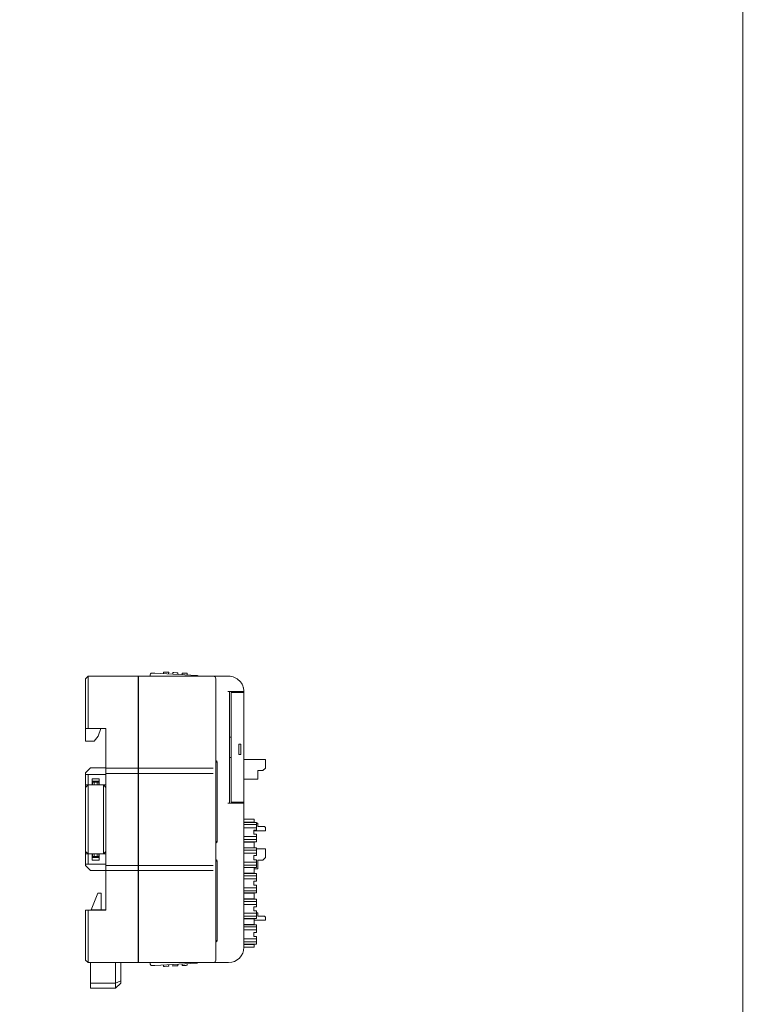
# Model space of a CAD drawing. Header units: millimetres. Extents: x -1114 to 1396, y -630 to 631.
# Tile 72 of 256: x -823 to -679, y -192 to 0. Entities that reach past the tile are written whole.
import ezdxf

# ---------------------------------------------------------------- set-up
doc = ezdxf.new("R2010")
doc.units = ezdxf.units.MM
doc.header["$MEASUREMENT"] = 0

msp = doc.modelspace()

# ---------------------------------------------------------------- linework, layer by layer
at = {"lineweight": 18}
for points, knots in [([(1038.9843, -629.7647), (1038.9843, -629.7647), (-1111.4882, -629.7647), (-1111.4882, -629.7647), (-1111.4882, -629.7647), (-1111.4882, -629.7647), (-1111.4882, 630.7883), (-1111.4882, 630.7883), (-1111.4882, 630.7883), (-1111.4882, 630.7883), (1038.9843, 630.7883), (1038.9843, 630.7883)], [0, 0, 0, 0, 0.33333333, 0.33333333, 0.33333333, 0.33333333, 0.66666667, 0.66666667, 0.66666667, 0.66666667, 1, 1, 1, 1]), ([(-797.6108, -127.4943), (-797.6903, -127.4902), (-797.7681, -127.5177), (-797.8273, -127.571), (-797.8273, -127.571), (-797.8864, -127.6242), (-797.9219, -127.6988), (-797.9261, -127.7782)], [0, 0, 0, 0, 0.5, 0.5, 0.5, 0.5, 1, 1, 1, 1]), ([(-788.781, -127.9571), (-788.7804, -127.9575), (-788.7797, -127.9578), (-788.7778, -127.9589), (-788.7778, -127.9589), (-788.7758, -127.96), (-788.7725, -127.962), (-788.7684, -127.9643), (-788.7684, -127.9643), (-788.7639, -127.9668), (-788.7586, -127.9698), (-788.7526, -127.9732), (-788.7526, -127.9732), (-788.7447, -127.9777), (-788.7355, -127.9829), (-788.7257, -127.9885), (-788.7257, -127.9885), (-788.7147, -127.9947), (-788.7028, -128.0015), (-788.6904, -128.0085), (-788.6904, -128.0085), (-788.6438, -128.0349), (-788.5903, -128.0653), (-788.5356, -128.0963), (-788.5356, -128.0963), (-788.5301, -128.0995), (-788.5245, -128.1026), (-788.519, -128.1058)], [0, 0, 0, 0, 0.14285714, 0.14285714, 0.14285714, 0.14285714, 0.28571429, 0.28571429, 0.28571429, 0.28571429, 0.42857143, 0.42857143, 0.42857143, 0.42857143, 0.57142857, 0.57142857, 0.57142857, 0.57142857, 0.71428571, 0.71428571, 0.71428571, 0.71428571, 0.85714286, 0.85714286, 0.85714286, 0.85714286, 1, 1, 1, 1]), ([(-785.0923, -128.606), (-785.0923, -128.4734), (-785.1449, -128.3462), (-785.2387, -128.2525), (-785.2387, -128.2525), (-785.3325, -128.1587), (-785.4596, -128.106), (-785.5923, -128.106)], [0, 0, 0, 0, 0.5, 0.5, 0.5, 0.5, 1, 1, 1, 1]), ([(-779.5923, -131.106), (-779.5923, -130.3104), (-779.9083, -129.5473), (-780.4709, -128.9847), (-780.4709, -128.9847), (-781.0335, -128.4221), (-781.7966, -128.106), (-782.5923, -128.106)], [0, 0, 0, 0, 0.5, 0.5, 0.5, 0.5, 1, 1, 1, 1]), ([(-779.5923, -131.106), (-779.5923, -130.3104), (-779.9083, -129.5473), (-780.4709, -128.9847), (-780.4709, -128.9847), (-781.0335, -128.4221), (-781.7966, -128.106), (-782.5923, -128.106)], [0, 0, 0, 0, 0.5, 0.5, 0.5, 0.5, 1, 1, 1, 1]), ([(-779.7925, -130.0282), (-779.7492, -130.1408), (-779.7127, -130.2559), (-779.6832, -130.3729), (-779.6832, -130.3729), (-779.6537, -130.4899), (-779.6313, -130.6086), (-779.6162, -130.7281)], [0, 0, 0, 0, 0.5, 0.5, 0.5, 0.5, 1, 1, 1, 1]), ([(-784.9458, -144.9196), (-784.9791, -144.9095), (-785.0191, -144.8994), (-785.0626, -144.8893), (-785.0626, -144.8893), (-785.0723, -144.8871), (-785.0822, -144.8848), (-785.0922, -144.8826)], [0, 0, 0, 0, 0.5, 0.5, 0.5, 0.5, 1, 1, 1, 1]), ([(-810.5923, -147.356), (-810.5521, -147.356), (-810.5114, -147.356), (-810.4703, -147.356), (-810.4703, -147.356), (-810.4292, -147.356), (-810.3877, -147.356), (-810.3459, -147.356), (-810.3459, -147.356), (-810.2623, -147.356), (-810.1776, -147.356), (-810.0923, -147.356)], [0, 0, 0, 0, 0.33333333, 0.33333333, 0.33333333, 0.33333333, 0.66666667, 0.66666667, 0.66666667, 0.66666667, 1, 1, 1, 1]), ([(-785.0922, -160.4366), (-785.0822, -160.4344), (-785.0723, -160.4321), (-785.0626, -160.4299), (-785.0626, -160.4299), (-785.0191, -160.4198), (-784.9791, -160.4097), (-784.9458, -160.3996)], [0, 0, 0, 0, 0.5, 0.5, 0.5, 0.5, 1, 1, 1, 1]), ([(-810.0923, -164.856), (-810.1776, -164.856), (-810.2623, -164.856), (-810.3459, -164.856), (-810.3459, -164.856), (-810.3877, -164.856), (-810.4292, -164.856), (-810.4703, -164.856), (-810.4703, -164.856), (-810.5114, -164.856), (-810.5521, -164.856), (-810.5923, -164.856)], [0, 0, 0, 0, 0.33333333, 0.33333333, 0.33333333, 0.33333333, 0.66666667, 0.66666667, 0.66666667, 0.66666667, 1, 1, 1, 1]), ([(-784.9458, -164.2796), (-784.9791, -164.2695), (-785.0191, -164.2594), (-785.0626, -164.2493), (-785.0626, -164.2493), (-785.0723, -164.2471), (-785.0822, -164.2448), (-785.0922, -164.2426)], [0, 0, 0, 0, 0.5, 0.5, 0.5, 0.5, 1, 1, 1, 1]), ([(-785.0922, -179.7966), (-785.0822, -179.7944), (-785.0723, -179.7921), (-785.0626, -179.7899), (-785.0626, -179.7899), (-785.0191, -179.7798), (-784.9791, -179.7697), (-784.9458, -179.7596)], [0, 0, 0, 0, 0.5, 0.5, 0.5, 0.5, 1, 1, 1, 1]), ([(-797.9261, -184.3906), (-797.9219, -184.4701), (-797.8864, -184.5446), (-797.8273, -184.5979), (-797.8273, -184.5979), (-797.7681, -184.6511), (-797.6903, -184.6787), (-797.6108, -184.6745)], [0, 0, 0, 0, 0.5, 0.5, 0.5, 0.5, 1, 1, 1, 1]), ([(-788.5971, -184.1073), (-788.6296, -184.1258), (-788.661, -184.1436), (-788.6897, -184.1599), (-788.6897, -184.1599), (-788.7022, -184.167), (-788.7142, -184.1738), (-788.7253, -184.1801), (-788.7253, -184.1801), (-788.7352, -184.1857), (-788.7443, -184.1909), (-788.7524, -184.1955), (-788.7524, -184.1955), (-788.7614, -184.2006), (-788.7693, -184.205), (-788.7738, -184.2076), (-788.7738, -184.2076), (-788.778, -184.21), (-788.7795, -184.2109), (-788.781, -184.2117)], [0, 0, 0, 0, 0.2, 0.2, 0.2, 0.2, 0.4, 0.4, 0.4, 0.4, 0.6, 0.6, 0.6, 0.6, 0.8, 0.8, 0.8, 0.8, 1, 1, 1, 1]), ([(-785.0923, -183.606), (-785.0923, -183.7369), (-785.1461, -183.867), (-785.2387, -183.9596), (-785.2387, -183.9596), (-785.3313, -184.0521), (-785.4614, -184.106), (-785.5923, -184.106)], [0, 0, 0, 0, 0.5, 0.5, 0.5, 0.5, 1, 1, 1, 1])]:
    msp.add_open_spline(points, degree=3, knots=knots, dxfattribs=at)
for points in [[(-682.0041, 630.2765), (-682.0041, 630.2765), (-682.0041, -630.2765), (-682.0041, -630.2765)], [(-810.5923, -128.606), (-810.5923, -128.606), (-810.0923, -128.106), (-810.0923, -128.106)], [(-810.5923, -128.606), (-810.5923, -128.606), (-810.0923, -128.106), (-810.0923, -128.106)], [(-810.5923, -132.106), (-810.5923, -132.106), (-810.5923, -128.606), (-810.5923, -128.606)], [(-810.0923, -128.106), (-810.0923, -128.106), (-800.2869, -128.106), (-800.2869, -128.106)], [(-810.0923, -128.106), (-810.0923, -128.106), (-800.2869, -128.106), (-800.2869, -128.106)], [(-810.0923, -128.106), (-810.0923, -128.106), (-810.0923, -132.106), (-810.0923, -132.106)], [(-800.2869, -132.106), (-800.2869, -132.106), (-800.2869, -128.106), (-800.2869, -128.106)], [(-800.1869, -128.106), (-800.1869, -128.106), (-785.5923, -128.106), (-785.5923, -128.106)], [(-800.1869, -132.106), (-800.1869, -132.106), (-800.1869, -128.106), (-800.1869, -128.106)], [(-800.1869, -128.106), (-800.1869, -128.106), (-785.5923, -128.106), (-785.5923, -128.106)], [(-797.9433, -128.106), (-797.9433, -128.106), (-797.9261, -127.7782), (-797.9261, -127.7782)], [(-797.6108, -127.4943), (-797.6108, -127.4943), (-797.0116, -127.5257), (-797.0116, -127.5257)], [(-797.0116, -127.5257), (-797.0116, -127.5257), (-788.781, -127.9571), (-788.781, -127.9571)], [(-797.0116, -127.5257), (-797.0116, -127.5257), (-788.781, -127.9571), (-788.781, -127.9571)], [(-795.3182, -127.6145), (-795.3182, -127.6145), (-795.3015, -127.2964), (-795.3015, -127.2964)], [(-795.3015, -127.2964), (-795.3015, -127.2964), (-795.3182, -127.6145), (-795.3182, -127.6145)], [(-795.1018, -127.3068), (-795.1018, -127.3068), (-795.3015, -127.2964), (-795.3015, -127.2964)], [(-794.5026, -127.3382), (-794.5026, -127.3382), (-795.1018, -127.3068), (-795.1018, -127.3068)], [(-794.3029, -127.3487), (-794.3029, -127.3487), (-794.5026, -127.3382), (-794.5026, -127.3382)], [(-794.3029, -127.3487), (-794.3029, -127.3487), (-794.3195, -127.6668), (-794.3195, -127.6668)], [(-793.5112, -127.7092), (-793.5112, -127.7092), (-793.4946, -127.3911), (-793.4946, -127.3911)], [(-793.4946, -127.3911), (-793.4946, -127.3911), (-793.5112, -127.7092), (-793.5112, -127.7092)], [(-793.2948, -127.4015), (-793.2948, -127.4015), (-793.4946, -127.3911), (-793.4946, -127.3911)], [(-792.6956, -127.4329), (-792.6956, -127.4329), (-793.2948, -127.4015), (-793.2948, -127.4015)], [(-792.4959, -127.4434), (-792.4959, -127.4434), (-792.6956, -127.4329), (-792.6956, -127.4329)], [(-792.4959, -127.4434), (-792.4959, -127.4434), (-792.5126, -127.7615), (-792.5126, -127.7615)], [(-791.7043, -127.8039), (-791.7043, -127.8039), (-791.6876, -127.4858), (-791.6876, -127.4858)], [(-791.6876, -127.4858), (-791.6876, -127.4858), (-791.7043, -127.8039), (-791.7043, -127.8039)], [(-791.4879, -127.4962), (-791.4879, -127.4962), (-791.6876, -127.4858), (-791.6876, -127.4858)], [(-790.8887, -127.5276), (-790.8887, -127.5276), (-791.4879, -127.4962), (-791.4879, -127.4962)], [(-790.689, -127.5381), (-790.689, -127.5381), (-790.8887, -127.5276), (-790.8887, -127.5276)], [(-790.689, -127.5381), (-790.689, -127.5381), (-790.7056, -127.8563), (-790.7056, -127.8563)], [(-785.5923, -128.106), (-785.5923, -128.106), (-784.5923, -128.106), (-784.5923, -128.106)], [(-785.0923, -128.606), (-785.0923, -128.606), (-785.0923, -132.106), (-785.0923, -132.106)], [(-784.5923, -128.106), (-784.5923, -128.106), (-782.5923, -128.106), (-782.5923, -128.106)], [(-784.5923, -128.106), (-784.5923, -128.106), (-782.5923, -128.106), (-782.5923, -128.106)], [(-800.2869, -129.078), (-800.2869, -129.078), (-800.1869, -129.0833), (-800.1869, -129.0833)], [(-800.1868, -129.906), (-800.1868, -129.906), (-800.2869, -129.906), (-800.2869, -129.906)], [(-800.2869, -129.906), (-800.2869, -129.906), (-800.1868, -129.906), (-800.1868, -129.906)], [(-810.5923, -138.356), (-810.5923, -138.356), (-810.5923, -132.106), (-810.5923, -132.106)], [(-810.0923, -132.106), (-810.0923, -132.106), (-810.0923, -138.356), (-810.0923, -138.356)], [(-800.2869, -145.3032), (-800.2869, -145.3032), (-800.2869, -132.106), (-800.2869, -132.106)], [(-800.1869, -145.3032), (-800.1869, -145.3032), (-800.1869, -132.106), (-800.1869, -132.106)], [(-785.0923, -145.3032), (-785.0923, -145.3032), (-785.0923, -132.106), (-785.0923, -132.106)], [(-785.0923, -132.106), (-785.0923, -132.106), (-785.0923, -145.3032), (-785.0923, -145.3032)], [(-782.7423, -131.106), (-782.7423, -131.106), (-780.0923, -131.106), (-780.0923, -131.106)], [(-782.4423, -152.906), (-782.4423, -152.906), (-782.4423, -131.106), (-782.4423, -131.106)], [(-782.4423, -131.106), (-782.4423, -131.106), (-782.4423, -152.906), (-782.4423, -152.906)], [(-782.1173, -131.306), (-782.1173, -131.306), (-782.1173, -132.806), (-782.1173, -132.806)], [(-780.7923, -131.306), (-780.7923, -131.306), (-782.1173, -131.306), (-782.1173, -131.306)], [(-782.0631, -132.806), (-782.0631, -132.806), (-782.1173, -132.806), (-782.1173, -132.806)], [(-782.0631, -132.806), (-782.0631, -132.806), (-782.0631, -151.206), (-782.0631, -151.206)], [(-781.5923, -131.1064), (-781.5923, -131.1064), (-781.5923, -131.3062), (-781.5923, -131.3062)], [(-781.3423, -131.106), (-781.3423, -131.106), (-781.3423, -131.306), (-781.3423, -131.306)], [(-780.7923, -131.306), (-780.7923, -131.306), (-780.0923, -131.306), (-780.0923, -131.306)], [(-780.2423, -131.306), (-780.2423, -131.306), (-780.2423, -131.106), (-780.2423, -131.106)], [(-779.5923, -131.106), (-779.5923, -131.106), (-780.0923, -131.106), (-780.0923, -131.106)], [(-780.0923, -131.306), (-780.0923, -131.306), (-779.5923, -131.306), (-779.5923, -131.306)], [(-779.5923, -131.106), (-779.5923, -131.106), (-779.5923, -131.3061), (-779.5923, -131.3061)], [(-779.5923, -152.706), (-779.5923, -152.706), (-779.5923, -131.306), (-779.5923, -131.306)], [(-779.5923, -131.306), (-779.5923, -131.306), (-779.5923, -152.706), (-779.5923, -152.706)], [(-810.5923, -138.356), (-810.5923, -138.356), (-810.5923, -140.8139), (-810.5923, -140.8139)], [(-810.0923, -138.356), (-810.0923, -138.356), (-810.5923, -138.356), (-810.5923, -138.356)], [(-806.5923, -138.356), (-806.5923, -138.356), (-810.0923, -138.356), (-810.0923, -138.356)], [(-808.0782, -139.8139), (-808.0782, -139.8139), (-807.5923, -138.356), (-807.5923, -138.356)], [(-806.5923, -145.3032), (-806.5923, -145.3032), (-806.5923, -138.356), (-806.5923, -138.356)], [(-808.8782, -140.8139), (-808.8782, -140.8139), (-808.0782, -139.8139), (-808.0782, -139.8139)], [(-782.0631, -140.006), (-782.0631, -140.006), (-782.4422, -140.006), (-782.4422, -140.006)], [(-810.5923, -140.8139), (-810.5923, -140.8139), (-808.8782, -140.8139), (-808.8782, -140.8139)], [(-780.5923, -141.406), (-780.5923, -141.406), (-780.1923, -141.406), (-780.1923, -141.406)], [(-780.5923, -143.406), (-780.5923, -143.406), (-780.5923, -141.406), (-780.5923, -141.406)], [(-780.1923, -141.406), (-780.1923, -141.406), (-780.1923, -143.406), (-780.1923, -143.406)], [(-782.0631, -144.006), (-782.0631, -144.006), (-782.4422, -144.006), (-782.4422, -144.006)], [(-780.1923, -143.406), (-780.1923, -143.406), (-780.5923, -143.406), (-780.5923, -143.406)], [(-779.5924, -144.3628), (-779.5924, -144.3628), (-775.3668, -144.3628), (-775.3668, -144.3628)], [(-775.3668, -144.8628), (-775.3668, -144.8628), (-775.3668, -144.3628), (-775.3668, -144.3628)], [(-809.5923, -146.0253), (-809.5923, -146.0253), (-810.5923, -147.0253), (-810.5923, -147.0253)], [(-809.5923, -146.0253), (-809.5923, -146.0253), (-806.5923, -146.0253), (-806.5923, -146.0253)], [(-806.5923, -146.5513), (-806.5923, -146.5513), (-806.5923, -145.3032), (-806.5923, -145.3032)], [(-800.2869, -146.106), (-800.2869, -146.106), (-806.5923, -146.106), (-806.5923, -146.106)], [(-800.2869, -146.5513), (-800.2869, -146.5513), (-800.2869, -145.3032), (-800.2869, -145.3032)], [(-800.1869, -145.3032), (-800.1869, -145.3032), (-800.1869, -146.5513), (-800.1869, -146.5513)], [(-785.5923, -146.106), (-785.5923, -146.106), (-800.1869, -146.106), (-800.1869, -146.106)], [(-784.8404, -144.9196), (-784.8404, -144.7624), (-784.9423, -144.6234), (-785.0923, -144.5762)], [(-785.0923, -145.3032), (-785.0923, -145.3032), (-785.0923, -146.9673), (-785.0923, -146.9673)], [(-784.8404, -144.9196), (-784.8404, -144.9196), (-784.9458, -144.9196), (-784.9458, -144.9196)], [(-784.8404, -144.9196), (-784.8404, -144.9196), (-784.8404, -160.3996), (-784.8404, -160.3996)], [(-775.8668, -146.5628), (-775.8668, -146.5628), (-775.3668, -146.0628), (-775.3668, -146.0628)], [(-775.3668, -146.0628), (-775.3668, -146.0628), (-775.3668, -144.8628), (-775.3668, -144.8628)], [(-810.5923, -147.3561), (-810.5923, -147.3561), (-810.5923, -147.0253), (-810.5923, -147.0253)], [(-810.5923, -147.9088), (-810.5923, -147.9088), (-810.5923, -147.356), (-810.5923, -147.356)], [(-810.5923, -149.356), (-810.5923, -149.356), (-810.5923, -147.9088), (-810.5923, -147.9088)], [(-806.5923, -147.356), (-806.5923, -147.356), (-810.0923, -147.356), (-810.0923, -147.356)], [(-810.0923, -147.356), (-810.0923, -147.356), (-810.0923, -147.9088), (-810.0923, -147.9088)], [(-810.0923, -147.9088), (-810.0923, -147.9088), (-810.0923, -149.356), (-810.0923, -149.356)], [(-809.2923, -148.156), (-809.2923, -148.156), (-809.2923, -149.356), (-809.2923, -149.356)], [(-809.2923, -148.156), (-809.2923, -148.156), (-807.8923, -148.156), (-807.8923, -148.156)], [(-807.8923, -148.156), (-807.8923, -148.156), (-807.8923, -149.356), (-807.8923, -149.356)], [(-806.5923, -146.6607), (-806.5923, -146.6607), (-806.5923, -146.5513), (-806.5923, -146.5513)], [(-806.5923, -147.9088), (-806.5923, -147.9088), (-806.5923, -146.6607), (-806.5923, -146.6607)], [(-806.5923, -147.106), (-806.5923, -147.106), (-800.2869, -147.106), (-800.2869, -147.106)], [(-806.5923, -164.3032), (-806.5923, -164.3032), (-806.5923, -147.9088), (-806.5923, -147.9088)], [(-800.2869, -146.6607), (-800.2869, -146.6607), (-800.2869, -146.5513), (-800.2869, -146.5513)], [(-800.2869, -147.9088), (-800.2869, -147.9088), (-800.2869, -146.6607), (-800.2869, -146.6607)], [(-800.1868, -147.0693), (-800.1868, -147.0693), (-800.2869, -147.0693), (-800.2869, -147.0693)], [(-800.2869, -164.3032), (-800.2869, -164.3032), (-800.2869, -147.9088), (-800.2869, -147.9088)], [(-800.2869, -148.0693), (-800.2869, -148.0693), (-800.1868, -148.0693), (-800.1868, -148.0693)], [(-800.1869, -146.6607), (-800.1869, -146.6607), (-800.1869, -146.5513), (-800.1869, -146.5513)], [(-800.1869, -147.9088), (-800.1869, -147.9088), (-800.1869, -146.6607), (-800.1869, -146.6607)], [(-785.5923, -147.106), (-785.5923, -147.106), (-800.1869, -147.106), (-800.1869, -147.106)], [(-800.1869, -164.3032), (-800.1869, -164.3032), (-800.1869, -147.9088), (-800.1869, -147.9088)], [(-785.0923, -147.0736), (-785.0923, -147.0736), (-785.0923, -146.9673), (-785.0923, -146.9673)], [(-785.0923, -146.9673), (-785.0923, -146.9673), (-785.0923, -147.0767), (-785.0923, -147.0767)], [(-785.0923, -147.0767), (-785.0923, -147.0767), (-785.0923, -147.9088), (-785.0923, -147.9088)], [(-785.0923, -164.3032), (-785.0923, -164.3032), (-785.0923, -147.9088), (-785.0923, -147.9088)], [(-785.0923, -147.9088), (-785.0923, -147.9088), (-785.0923, -164.3032), (-785.0923, -164.3032)], [(-776.8668, -148.2628), (-776.8668, -148.2628), (-776.8668, -146.5628), (-776.8668, -146.5628)], [(-776.8668, -146.5628), (-776.8668, -146.5628), (-775.8668, -146.5628), (-775.8668, -146.5628)], [(-810.0923, -149.356), (-810.0923, -149.356), (-810.5923, -149.356), (-810.5923, -149.356)], [(-810.5923, -149.856), (-810.5923, -149.856), (-810.5923, -149.356), (-810.5923, -149.356)], [(-810.5923, -149.856), (-810.5923, -149.856), (-810.0923, -149.356), (-810.0923, -149.356)], [(-810.5923, -152.356), (-810.5923, -152.356), (-810.5923, -149.856), (-810.5923, -149.856)], [(-809.2923, -149.356), (-809.2923, -149.356), (-810.0923, -149.356), (-810.0923, -149.356)], [(-810.0923, -149.356), (-810.0923, -149.356), (-810.0923, -152.356), (-810.0923, -152.356)], [(-807.8923, -148.656), (-807.8923, -148.656), (-809.2923, -148.656), (-809.2923, -148.656)], [(-807.8923, -149.356), (-807.8923, -149.356), (-809.2922, -149.356), (-809.2922, -149.356)], [(-809.2922, -149.356), (-809.2922, -149.356), (-807.8923, -149.356), (-807.8923, -149.356)], [(-809.1923, -148.856), (-809.1923, -148.856), (-808.8923, -148.856), (-808.8923, -148.856)], [(-809.1923, -149.356), (-809.1923, -149.356), (-809.1923, -148.856), (-809.1923, -148.856)], [(-808.2923, -148.856), (-808.2923, -148.856), (-808.8923, -148.856), (-808.8923, -148.856)], [(-808.8923, -148.856), (-808.8923, -148.856), (-808.8923, -149.356), (-808.8923, -149.356)], [(-808.2923, -148.856), (-808.2923, -148.856), (-807.9923, -148.856), (-807.9923, -148.856)], [(-808.2923, -149.356), (-808.2923, -149.356), (-808.2923, -148.856), (-808.2923, -148.856)], [(-807.9923, -148.856), (-807.9923, -148.856), (-807.9923, -149.356), (-807.9923, -149.356)], [(-806.5923, -149.356), (-806.5923, -149.356), (-807.8923, -149.356), (-807.8923, -149.356)], [(-807.0923, -149.356), (-807.0923, -149.356), (-806.5923, -149.856), (-806.5923, -149.856)], [(-806.5923, -149.856), (-806.5923, -149.856), (-807.0923, -149.356), (-807.0923, -149.356)], [(-807.0923, -152.356), (-807.0923, -152.356), (-807.0923, -149.356), (-807.0923, -149.356)], [(-807.0907, -149.3565), (-807.0907, -149.3565), (-807.0918, -149.3565), (-807.0918, -149.3565)], [(-779.5922, -148.2628), (-779.5922, -148.2628), (-776.8668, -148.2628), (-776.8668, -148.2628)], [(-782.1173, -151.206), (-782.1173, -151.206), (-782.1173, -152.706), (-782.1173, -152.706)], [(-782.0631, -151.206), (-782.0631, -151.206), (-782.1173, -151.206), (-782.1173, -151.206)], [(-810.5923, -159.856), (-810.5923, -159.856), (-810.5923, -152.356), (-810.5923, -152.356)], [(-810.0923, -152.356), (-810.0923, -152.356), (-810.0923, -159.856), (-810.0923, -159.856)], [(-807.0923, -159.856), (-807.0923, -159.856), (-807.0923, -152.356), (-807.0923, -152.356)], [(-780.0923, -152.906), (-780.0923, -152.906), (-782.7423, -152.906), (-782.7423, -152.906)], [(-780.7923, -152.706), (-780.7923, -152.706), (-782.1173, -152.706), (-782.1173, -152.706)], [(-781.5923, -152.7058), (-781.5923, -152.7058), (-781.5923, -152.906), (-781.5923, -152.906)], [(-781.3423, -152.706), (-781.3423, -152.706), (-781.3423, -152.906), (-781.3423, -152.906)], [(-780.7923, -152.706), (-780.7923, -152.706), (-780.0923, -152.706), (-780.0923, -152.706)], [(-780.2423, -152.906), (-780.2423, -152.906), (-780.2423, -152.706), (-780.2423, -152.706)], [(-779.5923, -152.706), (-779.5923, -152.706), (-780.0923, -152.706), (-780.0923, -152.706)], [(-780.0923, -152.906), (-780.0923, -152.906), (-779.5923, -152.906), (-779.5923, -152.906)], [(-779.5923, -152.7059), (-779.5923, -152.7059), (-779.5923, -152.906), (-779.5923, -152.906)], [(-779.5923, -152.906), (-779.5923, -152.906), (-779.5923, -181.106), (-779.5923, -181.106)], [(-779.5923, -152.906), (-779.5923, -152.906), (-779.5923, -181.106), (-779.5923, -181.106)], [(-779.5333, -156.6407), (-779.5333, -156.6407), (-779.5932, -156.6407), (-779.5932, -156.6407)], [(-779.5923, -156.0907), (-779.5923, -156.0907), (-779.5333, -156.0907), (-779.5333, -156.0907)], [(-777.1636, -156.6907), (-777.1636, -156.6907), (-779.5922, -156.6907), (-779.5922, -156.6907)], [(-779.5922, -157.1266), (-779.5922, -157.1266), (-777.1636, -157.1266), (-777.1636, -157.1266)], [(-779.5922, -157.7225), (-779.5922, -157.7225), (-777.1636, -157.7225), (-777.1636, -157.7225)], [(-779.5333, -156.0907), (-779.5333, -156.0907), (-777.694, -156.0907), (-777.694, -156.0907)], [(-779.5333, -156.6407), (-779.5333, -156.6407), (-777.694, -156.6407), (-777.694, -156.6407)], [(-777.694, -156.0907), (-777.694, -156.0907), (-777.6136, -156.0907), (-777.6136, -156.0907)], [(-777.6136, -156.6407), (-777.6136, -156.6407), (-777.694, -156.6407), (-777.694, -156.6407)], [(-777.6136, -156.6407), (-777.6136, -156.6407), (-777.6136, -156.0907), (-777.6136, -156.0907)], [(-777.6136, -156.0907), (-777.6136, -156.0907), (-777.6136, -156.6407), (-777.6136, -156.6407)], [(-776.8668, -156.8628), (-776.8668, -156.8628), (-777.1637, -156.8628), (-777.1637, -156.8628)], [(-777.1636, -156.9446), (-777.1636, -156.9446), (-777.1636, -156.6907), (-777.1636, -156.6907)], [(-777.1636, -156.9446), (-777.1636, -156.9446), (-777.1636, -157.266), (-777.1636, -157.266)], [(-777.1636, -157.5831), (-777.1636, -157.5831), (-777.1636, -157.266), (-777.1636, -157.266)], [(-777.1636, -157.5831), (-777.1636, -157.5831), (-777.1636, -157.9045), (-777.1636, -157.9045)], [(-776.8668, -157.5128), (-776.8668, -157.5128), (-776.8668, -156.8628), (-776.8668, -156.8628)], [(-775.5668, -157.5128), (-775.5668, -157.5128), (-776.8668, -157.5128), (-776.8668, -157.5128)], [(-775.3668, -157.7128), (-775.3668, -157.7128), (-775.5668, -157.5128), (-775.5668, -157.5128)], [(-775.3668, -157.7128), (-775.3668, -157.7128), (-775.3668, -157.8128), (-775.3668, -157.8128)], [(-775.3668, -158.3128), (-775.3668, -158.3128), (-775.3668, -157.8128), (-775.3668, -157.8128)], [(-777.1636, -159.4589), (-777.1636, -159.4589), (-779.5922, -159.4589), (-779.5922, -159.4589)], [(-775.3668, -158.3128), (-775.3668, -158.3128), (-777.6637, -158.3128), (-777.6637, -158.3128)], [(-775.3668, -158.3128), (-775.3668, -158.3128), (-777.6637, -158.3128), (-777.6637, -158.3128)], [(-777.6636, -158.1907), (-777.6636, -158.1907), (-777.6636, -158.9907), (-777.6636, -158.9907)], [(-777.6636, -158.1907), (-777.6636, -158.1907), (-777.1636, -158.1907), (-777.1636, -158.1907)], [(-777.6636, -158.9907), (-777.6636, -158.9907), (-777.1636, -158.9907), (-777.1636, -158.9907)], [(-777.1636, -158.1907), (-777.1636, -158.1907), (-777.1636, -157.9045), (-777.1636, -157.9045)], [(-777.1636, -159.2769), (-777.1636, -159.2769), (-777.1636, -158.9907), (-777.1636, -158.9907)], [(-777.1636, -159.2769), (-777.1636, -159.2769), (-777.1636, -159.5983), (-777.1636, -159.5983)], [(-777.1636, -159.9153), (-777.1636, -159.9153), (-777.1636, -159.5983), (-777.1636, -159.5983)], [(-810.5923, -162.356), (-810.5923, -162.356), (-810.5923, -159.856), (-810.5923, -159.856)], [(-810.0923, -159.856), (-810.0923, -159.856), (-810.0923, -162.856), (-810.0923, -162.856)], [(-807.0923, -162.856), (-807.0923, -162.856), (-807.0923, -159.856), (-807.0923, -159.856)], [(-785.0923, -160.743), (-784.9423, -160.6958), (-784.8404, -160.5568), (-784.8404, -160.3996)], [(-784.9458, -160.3996), (-784.9458, -160.3996), (-784.8404, -160.3996), (-784.8404, -160.3996)], [(-779.5333, -161.6407), (-779.5333, -161.6407), (-779.5932, -161.6407), (-779.5932, -161.6407)], [(-779.5923, -160.5407), (-779.5923, -160.5407), (-779.5333, -160.5407), (-779.5333, -160.5407)], [(-779.5922, -160.0547), (-779.5922, -160.0547), (-777.1636, -160.0547), (-777.1636, -160.0547)], [(-777.1636, -160.4907), (-777.1636, -160.4907), (-779.5922, -160.4907), (-779.5922, -160.4907)], [(-777.1636, -161.6907), (-777.1636, -161.6907), (-779.5922, -161.6907), (-779.5922, -161.6907)], [(-777.694, -160.5407), (-777.694, -160.5407), (-779.5333, -160.5407), (-779.5333, -160.5407)], [(-779.5333, -161.6407), (-779.5333, -161.6407), (-777.694, -161.6407), (-777.694, -161.6407)], [(-777.694, -160.5407), (-777.694, -160.5407), (-777.6136, -160.5407), (-777.6136, -160.5407)], [(-777.6136, -161.6407), (-777.6136, -161.6407), (-777.694, -161.6407), (-777.694, -161.6407)], [(-777.6136, -161.6407), (-777.6136, -161.6407), (-777.6136, -160.5407), (-777.6136, -160.5407)], [(-777.6136, -160.5407), (-777.6136, -160.5407), (-777.6136, -161.6407), (-777.6136, -161.6407)], [(-777.1636, -159.9153), (-777.1636, -159.9153), (-777.1636, -160.2367), (-777.1636, -160.2367)], [(-777.1636, -160.4907), (-777.1636, -160.4907), (-777.1636, -160.2367), (-777.1636, -160.2367)], [(-777.1636, -161.9446), (-777.1636, -161.9446), (-777.1636, -161.6907), (-777.1636, -161.6907)], [(-810.0923, -162.856), (-810.0923, -162.856), (-810.5923, -162.356), (-810.5923, -162.356)], [(-810.5923, -162.356), (-810.5923, -162.356), (-810.5923, -162.8561), (-810.5923, -162.8561)], [(-810.5923, -162.356), (-810.5923, -162.356), (-810.0923, -162.856), (-810.0923, -162.856)], [(-810.5923, -162.856), (-810.5923, -162.856), (-810.0923, -162.856), (-810.0923, -162.856)], [(-810.5923, -164.3032), (-810.5923, -164.3032), (-810.5923, -162.856), (-810.5923, -162.856)], [(-810.0938, -162.8555), (-810.0938, -162.8555), (-810.0927, -162.8555), (-810.0927, -162.8555)], [(-809.2923, -162.856), (-809.2923, -162.856), (-810.0923, -162.856), (-810.0923, -162.856)], [(-810.0923, -162.856), (-810.0923, -162.856), (-810.0923, -164.3032), (-810.0923, -164.3032)], [(-809.2923, -164.056), (-809.2923, -164.056), (-809.2923, -162.856), (-809.2923, -162.856)], [(-809.2923, -163.556), (-809.2923, -163.556), (-807.8923, -163.556), (-807.8923, -163.556)], [(-809.2922, -162.856), (-809.2922, -162.856), (-807.8923, -162.856), (-807.8923, -162.856)], [(-809.1923, -163.356), (-809.1923, -163.356), (-809.1923, -162.856), (-809.1923, -162.856)], [(-808.8923, -163.356), (-808.8923, -163.356), (-809.1923, -163.356), (-809.1923, -163.356)], [(-808.8923, -162.856), (-808.8923, -162.856), (-808.8923, -163.356), (-808.8923, -163.356)], [(-808.2923, -163.356), (-808.2923, -163.356), (-808.8923, -163.356), (-808.8923, -163.356)], [(-808.2923, -163.356), (-808.2923, -163.356), (-808.2923, -162.856), (-808.2923, -162.856)], [(-807.9923, -163.356), (-807.9923, -163.356), (-808.2923, -163.356), (-808.2923, -163.356)], [(-807.9923, -162.856), (-807.9923, -162.856), (-807.9923, -163.356), (-807.9923, -163.356)], [(-807.8923, -164.056), (-807.8923, -164.056), (-807.8923, -162.856), (-807.8923, -162.856)], [(-806.5923, -162.856), (-806.5923, -162.856), (-807.8923, -162.856), (-807.8923, -162.856)], [(-806.5923, -162.356), (-806.5923, -162.356), (-807.0923, -162.856), (-807.0923, -162.856)], [(-779.5922, -162.1266), (-779.5922, -162.1266), (-777.1636, -162.1266), (-777.1636, -162.1266)], [(-779.5922, -162.7225), (-779.5922, -162.7225), (-777.1636, -162.7225), (-777.1636, -162.7225)], [(-777.6636, -163.1907), (-777.6636, -163.1907), (-777.6636, -163.9907), (-777.6636, -163.9907)], [(-777.6636, -163.1907), (-777.6636, -163.1907), (-777.1636, -163.1907), (-777.1636, -163.1907)], [(-777.1638, -161.8464), (-777.1638, -161.8464), (-775.3668, -161.8464), (-775.3668, -161.8464)], [(-777.1636, -161.9446), (-777.1636, -161.9446), (-777.1636, -162.266), (-777.1636, -162.266)], [(-777.1636, -162.5831), (-777.1636, -162.5831), (-777.1636, -162.266), (-777.1636, -162.266)], [(-777.1636, -162.5831), (-777.1636, -162.5831), (-777.1636, -162.9045), (-777.1636, -162.9045)], [(-777.1636, -163.1907), (-777.1636, -163.1907), (-777.1636, -162.9045), (-777.1636, -162.9045)], [(-775.8668, -164.0464), (-775.8668, -164.0464), (-775.3668, -163.5464), (-775.3668, -163.5464)], [(-775.3668, -162.3464), (-775.3668, -162.3464), (-775.3668, -161.8464), (-775.3668, -161.8464)], [(-775.3668, -163.5464), (-775.3668, -163.5464), (-775.3668, -162.3464), (-775.3668, -162.3464)], [(-810.5923, -164.856), (-810.5923, -164.856), (-810.5923, -164.3032), (-810.5923, -164.3032)], [(-810.5923, -164.8559), (-810.5923, -164.8559), (-810.5923, -165.1024), (-810.5923, -165.1024)], [(-810.5923, -165.1024), (-810.5923, -165.1024), (-809.5923, -166.1024), (-809.5923, -166.1024)], [(-810.0923, -164.3032), (-810.0923, -164.3032), (-810.0923, -164.856), (-810.0923, -164.856)], [(-810.0923, -164.856), (-810.0923, -164.856), (-806.5923, -164.856), (-806.5923, -164.856)], [(-807.8923, -164.056), (-807.8923, -164.056), (-809.2923, -164.056), (-809.2923, -164.056)], [(-806.5923, -165.5513), (-806.5923, -165.5513), (-806.5923, -164.3032), (-806.5923, -164.3032)], [(-806.5923, -165.106), (-806.5923, -165.106), (-800.2869, -165.106), (-800.2869, -165.106)], [(-806.5923, -165.6607), (-806.5923, -165.6607), (-806.5923, -165.5513), (-806.5923, -165.5513)], [(-800.2869, -164.1427), (-800.2869, -164.1427), (-800.1868, -164.1427), (-800.1868, -164.1427)], [(-800.2869, -165.5513), (-800.2869, -165.5513), (-800.2869, -164.3032), (-800.2869, -164.3032)], [(-800.2869, -165.1427), (-800.2869, -165.1427), (-800.1868, -165.1427), (-800.1868, -165.1427)], [(-800.2869, -165.6607), (-800.2869, -165.6607), (-800.2869, -165.5513), (-800.2869, -165.5513)], [(-800.1869, -165.5513), (-800.1869, -165.5513), (-800.1869, -164.3032), (-800.1869, -164.3032)], [(-785.5923, -165.106), (-785.5923, -165.106), (-800.1869, -165.106), (-800.1869, -165.106)], [(-800.1869, -165.6607), (-800.1869, -165.6607), (-800.1869, -165.5513), (-800.1869, -165.5513)], [(-784.8404, -164.2796), (-784.8404, -164.1224), (-784.9423, -163.9834), (-785.0923, -163.9362)], [(-785.0923, -164.3032), (-785.0923, -164.3032), (-785.0923, -165.1353), (-785.0923, -165.1353)], [(-785.0923, -165.1353), (-785.0923, -165.1353), (-785.0923, -165.2447), (-785.0923, -165.2447)], [(-785.0923, -165.2447), (-785.0923, -165.2447), (-785.0923, -165.1384), (-785.0923, -165.1384)], [(-785.0923, -165.2447), (-785.0923, -165.2447), (-785.0923, -166.9088), (-785.0923, -166.9088)], [(-784.8404, -164.2796), (-784.8404, -164.2796), (-784.9458, -164.2796), (-784.9458, -164.2796)], [(-784.8404, -164.2796), (-784.8404, -164.2796), (-784.8404, -179.7596), (-784.8404, -179.7596)], [(-779.5923, -165.5407), (-779.5923, -165.5407), (-779.5333, -165.5407), (-779.5333, -165.5407)], [(-777.1636, -164.4589), (-777.1636, -164.4589), (-779.5922, -164.4589), (-779.5922, -164.4589)], [(-779.5922, -165.0547), (-779.5922, -165.0547), (-777.1636, -165.0547), (-777.1636, -165.0547)], [(-777.1636, -165.4907), (-777.1636, -165.4907), (-779.5922, -165.4907), (-779.5922, -165.4907)], [(-777.694, -165.5407), (-777.694, -165.5407), (-779.5333, -165.5407), (-779.5333, -165.5407)], [(-777.694, -165.5407), (-777.694, -165.5407), (-777.6136, -165.5407), (-777.6136, -165.5407)], [(-777.6636, -163.9907), (-777.6636, -163.9907), (-777.1636, -163.9907), (-777.1636, -163.9907)], [(-777.6136, -166.6407), (-777.6136, -166.6407), (-777.6136, -165.5407), (-777.6136, -165.5407)], [(-777.6136, -165.5407), (-777.6136, -165.5407), (-777.6136, -166.6407), (-777.6136, -166.6407)], [(-777.1636, -164.2769), (-777.1636, -164.2769), (-777.1636, -163.9907), (-777.1636, -163.9907)], [(-777.1636, -164.2769), (-777.1636, -164.2769), (-777.1636, -164.5983), (-777.1636, -164.5983)], [(-777.1636, -164.9153), (-777.1636, -164.9153), (-777.1636, -164.5983), (-777.1636, -164.5983)], [(-777.1636, -164.9153), (-777.1636, -164.9153), (-777.1636, -165.2367), (-777.1636, -165.2367)], [(-777.1636, -165.4907), (-777.1636, -165.4907), (-777.1636, -165.2367), (-777.1636, -165.2367)], [(-776.8668, -164.0464), (-776.8668, -164.0464), (-775.8668, -164.0464), (-775.8668, -164.0464)], [(-776.8668, -165.7464), (-776.8668, -165.7464), (-776.8668, -164.0464), (-776.8668, -164.0464)], [(-809.5923, -166.1024), (-809.5923, -166.1024), (-806.5923, -166.1024), (-806.5923, -166.1024)], [(-806.5923, -166.9088), (-806.5923, -166.9088), (-806.5923, -165.6607), (-806.5923, -165.6607)], [(-806.5923, -166.106), (-806.5923, -166.106), (-800.2869, -166.106), (-800.2869, -166.106)], [(-806.5923, -173.856), (-806.5923, -173.856), (-806.5923, -166.9088), (-806.5923, -166.9088)], [(-800.2869, -166.9088), (-800.2869, -166.9088), (-800.2869, -165.6607), (-800.2869, -165.6607)], [(-800.2869, -180.106), (-800.2869, -180.106), (-800.2869, -166.9088), (-800.2869, -166.9088)], [(-800.1869, -166.9088), (-800.1869, -166.9088), (-800.1869, -165.6607), (-800.1869, -165.6607)], [(-800.1869, -166.106), (-800.1869, -166.106), (-785.5923, -166.106), (-785.5923, -166.106)], [(-800.1869, -180.106), (-800.1869, -180.106), (-800.1869, -166.9088), (-800.1869, -166.9088)], [(-785.0923, -180.106), (-785.0923, -180.106), (-785.0923, -166.9088), (-785.0923, -166.9088)], [(-785.0923, -166.9088), (-785.0923, -166.9088), (-785.0923, -180.106), (-785.0923, -180.106)], [(-779.5333, -166.6407), (-779.5333, -166.6407), (-779.5932, -166.6407), (-779.5932, -166.6407)], [(-777.1636, -166.6907), (-777.1636, -166.6907), (-779.5922, -166.6907), (-779.5922, -166.6907)], [(-777.1636, -167.1266), (-777.1636, -167.1266), (-779.5922, -167.1266), (-779.5922, -167.1266)], [(-779.5333, -166.6407), (-779.5333, -166.6407), (-777.694, -166.6407), (-777.694, -166.6407)], [(-777.6136, -166.6407), (-777.6136, -166.6407), (-777.694, -166.6407), (-777.694, -166.6407)], [(-777.6137, -165.7464), (-777.6137, -165.7464), (-776.8668, -165.7464), (-776.8668, -165.7464)], [(-777.1636, -166.9446), (-777.1636, -166.9446), (-777.1636, -166.6907), (-777.1636, -166.6907)], [(-777.1636, -166.9446), (-777.1636, -166.9446), (-777.1636, -167.266), (-777.1636, -167.266)], [(-777.1636, -167.5831), (-777.1636, -167.5831), (-777.1636, -167.266), (-777.1636, -167.266)], [(-779.5922, -167.7225), (-779.5922, -167.7225), (-777.1636, -167.7225), (-777.1636, -167.7225)], [(-777.6636, -168.1907), (-777.6636, -168.1907), (-777.6636, -168.9907), (-777.6636, -168.9907)], [(-777.6636, -168.1907), (-777.6636, -168.1907), (-777.1636, -168.1907), (-777.1636, -168.1907)], [(-777.6636, -168.9907), (-777.6636, -168.9907), (-777.1636, -168.9907), (-777.1636, -168.9907)], [(-777.1636, -167.5831), (-777.1636, -167.5831), (-777.1636, -167.9045), (-777.1636, -167.9045)], [(-777.1636, -168.1907), (-777.1636, -168.1907), (-777.1636, -167.9045), (-777.1636, -167.9045)], [(-777.1636, -169.2769), (-777.1636, -169.2769), (-777.1636, -168.9907), (-777.1636, -168.9907)], [(-777.1636, -169.2769), (-777.1636, -169.2769), (-777.1636, -169.5983), (-777.1636, -169.5983)], [(-809.4685, -173.756), (-809.4685, -173.756), (-808.1489, -170.556), (-808.1489, -170.556)], [(-808.1489, -170.556), (-808.1489, -170.556), (-807.5481, -170.556), (-807.5481, -170.556)], [(-807.5481, -170.556), (-807.5481, -170.556), (-807.4923, -173.756), (-807.4923, -173.756)], [(-779.5923, -170.5407), (-779.5923, -170.5407), (-779.5333, -170.5407), (-779.5333, -170.5407)], [(-777.1636, -169.4589), (-777.1636, -169.4589), (-779.5922, -169.4589), (-779.5922, -169.4589)], [(-779.5922, -170.0547), (-779.5922, -170.0547), (-777.1636, -170.0547), (-777.1636, -170.0547)], [(-777.1636, -170.4907), (-777.1636, -170.4907), (-779.5922, -170.4907), (-779.5922, -170.4907)], [(-777.694, -170.5407), (-777.694, -170.5407), (-779.5333, -170.5407), (-779.5333, -170.5407)], [(-777.694, -170.5407), (-777.694, -170.5407), (-777.6136, -170.5407), (-777.6136, -170.5407)], [(-777.6136, -171.6407), (-777.6136, -171.6407), (-777.6136, -170.5407), (-777.6136, -170.5407)], [(-777.6136, -170.5407), (-777.6136, -170.5407), (-777.6136, -171.6407), (-777.6136, -171.6407)], [(-777.1636, -169.9153), (-777.1636, -169.9153), (-777.1636, -169.5983), (-777.1636, -169.5983)], [(-777.1636, -169.9153), (-777.1636, -169.9153), (-777.1636, -170.2367), (-777.1636, -170.2367)], [(-777.1636, -170.4907), (-777.1636, -170.4907), (-777.1636, -170.2367), (-777.1636, -170.2367)], [(-779.5333, -171.6407), (-779.5333, -171.6407), (-779.5932, -171.6407), (-779.5932, -171.6407)], [(-777.1636, -171.6907), (-777.1636, -171.6907), (-779.5922, -171.6907), (-779.5922, -171.6907)], [(-777.1636, -172.1266), (-777.1636, -172.1266), (-779.5922, -172.1266), (-779.5922, -172.1266)], [(-779.5922, -172.7225), (-779.5922, -172.7225), (-777.1636, -172.7225), (-777.1636, -172.7225)], [(-779.5333, -171.6407), (-779.5333, -171.6407), (-777.694, -171.6407), (-777.694, -171.6407)], [(-777.6136, -171.6407), (-777.6136, -171.6407), (-777.694, -171.6407), (-777.694, -171.6407)], [(-777.6636, -173.1907), (-777.6636, -173.1907), (-777.6636, -173.9907), (-777.6636, -173.9907)], [(-777.6636, -173.1907), (-777.6636, -173.1907), (-777.1636, -173.1907), (-777.1636, -173.1907)], [(-777.1636, -171.9446), (-777.1636, -171.9446), (-777.1636, -171.6907), (-777.1636, -171.6907)], [(-777.1636, -171.9446), (-777.1636, -171.9446), (-777.1636, -172.266), (-777.1636, -172.266)], [(-777.1636, -172.5831), (-777.1636, -172.5831), (-777.1636, -172.266), (-777.1636, -172.266)], [(-777.1636, -172.5831), (-777.1636, -172.5831), (-777.1636, -172.9045), (-777.1636, -172.9045)], [(-777.1636, -173.1907), (-777.1636, -173.1907), (-777.1636, -172.9045), (-777.1636, -172.9045)], [(-810.5923, -173.856), (-810.5923, -173.856), (-810.0923, -173.856), (-810.0923, -173.856)], [(-810.5923, -180.106), (-810.5923, -180.106), (-810.5923, -173.856), (-810.5923, -173.856)], [(-810.0923, -173.856), (-810.0923, -173.856), (-806.5923, -173.856), (-806.5923, -173.856)], [(-810.0923, -173.856), (-810.0923, -173.856), (-810.0923, -180.106), (-810.0923, -180.106)], [(-809.4685, -173.756), (-809.4685, -173.756), (-809.5098, -173.856), (-809.5098, -173.856)], [(-806.5923, -173.756), (-806.5923, -173.756), (-809.4685, -173.756), (-809.4685, -173.756)], [(-777.1636, -174.4589), (-777.1636, -174.4589), (-779.5922, -174.4589), (-779.5922, -174.4589)], [(-779.5922, -175.0547), (-779.5922, -175.0547), (-777.1636, -175.0547), (-777.1636, -175.0547)], [(-777.6636, -173.9907), (-777.6636, -173.9907), (-777.1636, -173.9907), (-777.1636, -173.9907)], [(-776.8668, -174.3464), (-776.8668, -174.3464), (-777.1637, -174.3464), (-777.1637, -174.3464)], [(-777.1636, -174.2769), (-777.1636, -174.2769), (-777.1636, -173.9907), (-777.1636, -173.9907)], [(-777.1636, -174.2769), (-777.1636, -174.2769), (-777.1636, -174.5983), (-777.1636, -174.5983)], [(-777.1636, -174.9153), (-777.1636, -174.9153), (-777.1636, -174.5983), (-777.1636, -174.5983)], [(-777.1636, -174.9153), (-777.1636, -174.9153), (-777.1636, -175.2367), (-777.1636, -175.2367)], [(-776.8668, -174.9964), (-776.8668, -174.9964), (-776.8668, -174.3464), (-776.8668, -174.3464)], [(-775.5668, -174.9964), (-775.5668, -174.9964), (-776.8668, -174.9964), (-776.8668, -174.9964)], [(-775.3668, -175.1964), (-775.3668, -175.1964), (-775.5668, -174.9964), (-775.5668, -174.9964)], [(-779.5333, -176.6407), (-779.5333, -176.6407), (-779.5932, -176.6407), (-779.5932, -176.6407)], [(-779.5923, -175.5407), (-779.5923, -175.5407), (-779.5333, -175.5407), (-779.5333, -175.5407)], [(-777.1636, -175.4907), (-777.1636, -175.4907), (-779.5922, -175.4907), (-779.5922, -175.4907)], [(-777.1636, -176.6907), (-777.1636, -176.6907), (-779.5922, -176.6907), (-779.5922, -176.6907)], [(-777.694, -175.5407), (-777.694, -175.5407), (-779.5333, -175.5407), (-779.5333, -175.5407)], [(-779.5333, -176.6407), (-779.5333, -176.6407), (-777.694, -176.6407), (-777.694, -176.6407)], [(-777.694, -175.5407), (-777.694, -175.5407), (-777.6136, -175.5407), (-777.6136, -175.5407)], [(-777.6136, -176.6407), (-777.6136, -176.6407), (-777.694, -176.6407), (-777.694, -176.6407)], [(-775.3668, -175.7964), (-775.3668, -175.7964), (-777.6138, -175.7964), (-777.6138, -175.7964)], [(-775.3668, -175.7964), (-775.3668, -175.7964), (-777.6138, -175.7964), (-777.6138, -175.7964)], [(-777.6136, -176.6407), (-777.6136, -176.6407), (-777.6136, -175.5407), (-777.6136, -175.5407)], [(-777.6136, -175.5407), (-777.6136, -175.5407), (-777.6136, -176.6407), (-777.6136, -176.6407)], [(-777.1636, -175.4907), (-777.1636, -175.4907), (-777.1636, -175.2367), (-777.1636, -175.2367)], [(-777.1636, -176.9446), (-777.1636, -176.9446), (-777.1636, -176.6907), (-777.1636, -176.6907)], [(-777.1636, -176.9446), (-777.1636, -176.9446), (-777.1636, -177.266), (-777.1636, -177.266)], [(-775.3668, -175.1964), (-775.3668, -175.1964), (-775.3668, -175.2964), (-775.3668, -175.2964)], [(-775.3668, -175.7964), (-775.3668, -175.7964), (-775.3668, -175.2964), (-775.3668, -175.2964)], [(-779.5922, -177.1266), (-779.5922, -177.1266), (-777.1636, -177.1266), (-777.1636, -177.1266)], [(-779.5922, -177.7225), (-779.5922, -177.7225), (-777.1636, -177.7225), (-777.1636, -177.7225)], [(-777.6636, -178.1907), (-777.6636, -178.1907), (-777.6636, -178.9907), (-777.6636, -178.9907)], [(-777.6636, -178.1907), (-777.6636, -178.1907), (-777.1636, -178.1907), (-777.1636, -178.1907)], [(-777.6636, -178.9907), (-777.6636, -178.9907), (-777.1636, -178.9907), (-777.1636, -178.9907)], [(-777.1636, -177.5831), (-777.1636, -177.5831), (-777.1636, -177.266), (-777.1636, -177.266)], [(-777.1636, -177.5831), (-777.1636, -177.5831), (-777.1636, -177.9045), (-777.1636, -177.9045)], [(-777.1636, -178.1907), (-777.1636, -178.1907), (-777.1636, -177.9045), (-777.1636, -177.9045)], [(-777.1636, -179.2769), (-777.1636, -179.2769), (-777.1636, -178.9907), (-777.1636, -178.9907)], [(-810.5923, -183.606), (-810.5923, -183.606), (-810.5923, -180.106), (-810.5923, -180.106)], [(-810.0923, -180.106), (-810.0923, -180.106), (-810.0923, -184.106), (-810.0923, -184.106)], [(-800.2869, -184.106), (-800.2869, -184.106), (-800.2869, -180.106), (-800.2869, -180.106)], [(-800.1869, -184.106), (-800.1869, -184.106), (-800.1869, -180.106), (-800.1869, -180.106)], [(-785.0923, -180.103), (-784.9423, -180.0558), (-784.8404, -179.9168), (-784.8404, -179.7596)], [(-785.0923, -180.106), (-785.0923, -180.106), (-785.0923, -183.606), (-785.0923, -183.606)], [(-784.9458, -179.7596), (-784.9458, -179.7596), (-784.8404, -179.7596), (-784.8404, -179.7596)], [(-779.5923, -180.5407), (-779.5923, -180.5407), (-779.5333, -180.5407), (-779.5333, -180.5407)], [(-777.1636, -179.4589), (-777.1636, -179.4589), (-779.5922, -179.4589), (-779.5922, -179.4589)], [(-779.5922, -180.0547), (-779.5922, -180.0547), (-777.1636, -180.0547), (-777.1636, -180.0547)], [(-777.1636, -180.4907), (-777.1636, -180.4907), (-779.5922, -180.4907), (-779.5922, -180.4907)], [(-777.694, -180.5407), (-777.694, -180.5407), (-779.5333, -180.5407), (-779.5333, -180.5407)], [(-777.694, -180.5407), (-777.694, -180.5407), (-777.6136, -180.5407), (-777.6136, -180.5407)], [(-777.6136, -181.0907), (-777.6136, -181.0907), (-777.6136, -180.5407), (-777.6136, -180.5407)], [(-777.6136, -180.5407), (-777.6136, -180.5407), (-777.6136, -181.0907), (-777.6136, -181.0907)], [(-777.1636, -179.2769), (-777.1636, -179.2769), (-777.1636, -179.5983), (-777.1636, -179.5983)], [(-777.1636, -179.9153), (-777.1636, -179.9153), (-777.1636, -179.5983), (-777.1636, -179.5983)], [(-777.1636, -179.9153), (-777.1636, -179.9153), (-777.1636, -180.2367), (-777.1636, -180.2367)], [(-777.1636, -180.4907), (-777.1636, -180.4907), (-777.1636, -180.2367), (-777.1636, -180.2367)], [(-800.2869, -182.306), (-800.2869, -182.306), (-800.1868, -182.306), (-800.1868, -182.306)], [(-800.2869, -182.306), (-800.2869, -182.306), (-800.1868, -182.306), (-800.1868, -182.306)], [(-782.5923, -184.106), (-780.9354, -184.106), (-779.5923, -182.7629), (-779.5923, -181.106)], [(-782.5923, -184.106), (-780.9354, -184.106), (-779.5923, -182.7629), (-779.5923, -181.106)], [(-779.5333, -181.0907), (-779.5333, -181.0907), (-779.5923, -181.0907), (-779.5923, -181.0907)], [(-777.694, -181.0907), (-777.694, -181.0907), (-779.5333, -181.0907), (-779.5333, -181.0907)], [(-777.6136, -181.0907), (-777.6136, -181.0907), (-777.694, -181.0907), (-777.694, -181.0907)], [(-810.0923, -184.106), (-810.0923, -184.106), (-810.5923, -183.606), (-810.5923, -183.606)], [(-810.5923, -183.606), (-810.5923, -183.606), (-810.0923, -184.106), (-810.0923, -184.106)], [(-800.2869, -184.106), (-800.2869, -184.106), (-810.0923, -184.106), (-810.0923, -184.106)], [(-800.2869, -184.106), (-800.2869, -184.106), (-810.0923, -184.106), (-810.0923, -184.106)], [(-809.5923, -184.1061), (-809.5923, -184.1061), (-809.5923, -188.106), (-809.5923, -188.106)], [(-804.6923, -188.106), (-804.6923, -188.106), (-804.6923, -184.106), (-804.6923, -184.106)], [(-803.6923, -184.106), (-803.6923, -184.106), (-803.6923, -187.6918), (-803.6923, -187.6918)], [(-800.2869, -183.0908), (-800.2869, -183.0908), (-800.1869, -183.0855), (-800.1869, -183.0855)], [(-785.5923, -184.106), (-785.5923, -184.106), (-800.1869, -184.106), (-800.1869, -184.106)], [(-800.1869, -184.106), (-795.322, -184.106), (-790.4571, -184.106), (-785.5923, -184.106)], [(-797.9261, -184.3906), (-797.9261, -184.3906), (-797.941, -184.106), (-797.941, -184.106)], [(-797.9261, -184.3906), (-797.9261, -184.3906), (-797.941, -184.106), (-797.941, -184.106)], [(-797.0116, -184.6431), (-797.0116, -184.6431), (-797.6108, -184.6745), (-797.6108, -184.6745)], [(-788.781, -184.2117), (-788.781, -184.2117), (-797.0116, -184.6431), (-797.0116, -184.6431)], [(-788.781, -184.2117), (-788.781, -184.2117), (-797.0116, -184.6431), (-797.0116, -184.6431)], [(-795.3098, -184.7134), (-795.3098, -184.7134), (-795.3182, -184.5543), (-795.3182, -184.5543)], [(-795.3015, -184.8724), (-795.3015, -184.8724), (-795.3182, -184.5543), (-795.3182, -184.5543)], [(-795.3015, -184.8724), (-795.3015, -184.8724), (-795.3098, -184.7134), (-795.3098, -184.7134)], [(-794.3195, -184.502), (-794.3195, -184.502), (-794.3029, -184.8201), (-794.3029, -184.8201)], [(-794.3029, -184.8201), (-794.3029, -184.8201), (-794.3195, -184.502), (-794.3195, -184.502)], [(-793.5029, -184.6187), (-793.5029, -184.6187), (-793.5112, -184.4596), (-793.5112, -184.4596)], [(-793.4946, -184.7777), (-793.4946, -184.7777), (-793.5112, -184.4596), (-793.5112, -184.4596)], [(-793.4946, -184.7777), (-793.4946, -184.7777), (-793.5029, -184.6187), (-793.5029, -184.6187)], [(-793.2948, -184.7673), (-793.2948, -184.7673), (-793.4946, -184.7777), (-793.4946, -184.7777)], [(-792.6956, -184.7359), (-792.6956, -184.7359), (-793.2948, -184.7673), (-793.2948, -184.7673)], [(-792.4959, -184.7254), (-792.4959, -184.7254), (-792.6956, -184.7359), (-792.6956, -184.7359)], [(-792.5126, -184.4073), (-792.5126, -184.4073), (-792.4959, -184.7254), (-792.4959, -184.7254)], [(-792.4959, -184.7254), (-792.4959, -184.7254), (-792.5126, -184.4073), (-792.5126, -184.4073)], [(-791.6959, -184.524), (-791.6959, -184.524), (-791.7043, -184.3649), (-791.7043, -184.3649)], [(-791.6876, -184.683), (-791.6876, -184.683), (-791.7043, -184.3649), (-791.7043, -184.3649)], [(-791.6876, -184.683), (-791.6876, -184.683), (-791.6959, -184.524), (-791.6959, -184.524)], [(-791.4879, -184.6726), (-791.4879, -184.6726), (-791.6876, -184.683), (-791.6876, -184.683)], [(-790.8887, -184.6412), (-790.8887, -184.6412), (-791.4879, -184.6726), (-791.4879, -184.6726)], [(-790.689, -184.6307), (-790.689, -184.6307), (-790.8887, -184.6412), (-790.8887, -184.6412)], [(-790.689, -184.6307), (-790.689, -184.6307), (-790.7056, -184.3126), (-790.7056, -184.3126)], [(-788.944, -184.106), (-788.944, -184.106), (-788.9445, -184.106), (-788.9445, -184.106)], [(-784.5923, -184.106), (-784.5923, -184.106), (-785.5923, -184.106), (-785.5923, -184.106)], [(-785.2453, -184.106), (-785.2453, -184.106), (-785.2453, -184.106), (-785.2453, -184.106)], [(-782.5923, -184.106), (-782.5923, -184.106), (-784.5923, -184.106), (-784.5923, -184.106)], [(-782.5923, -184.106), (-782.5923, -184.106), (-784.5923, -184.106), (-784.5923, -184.106)], [(-795.1018, -184.862), (-795.1018, -184.862), (-795.3015, -184.8724), (-795.3015, -184.8724)], [(-794.5026, -184.8306), (-794.5026, -184.8306), (-795.1018, -184.862), (-795.1018, -184.862)], [(-794.3029, -184.8201), (-794.3029, -184.8201), (-794.5026, -184.8306), (-794.5026, -184.8306)], [(-809.5923, -188.106), (-809.5923, -188.106), (-804.6923, -188.106), (-804.6923, -188.106)], [(-809.5923, -188.106), (-809.5923, -188.106), (-809.5923, -189.106), (-809.5923, -189.106)], [(-804.6923, -188.106), (-804.6923, -188.106), (-803.6923, -187.6918), (-803.6923, -187.6918)], [(-804.6923, -189.106), (-804.6923, -189.106), (-803.6923, -188.106), (-803.6923, -188.106)], [(-804.6923, -189.106), (-804.6923, -189.106), (-804.6923, -188.106), (-804.6923, -188.106)], [(-803.6923, -187.6918), (-803.6923, -187.6918), (-803.6923, -188.106), (-803.6923, -188.106)], [(-809.5923, -189.106), (-809.5923, -189.106), (-804.6923, -189.106), (-804.6923, -189.106)]]:
    msp.add_open_spline(points, degree=3, dxfattribs=at)

doc.saveas('drawing.dxf')
